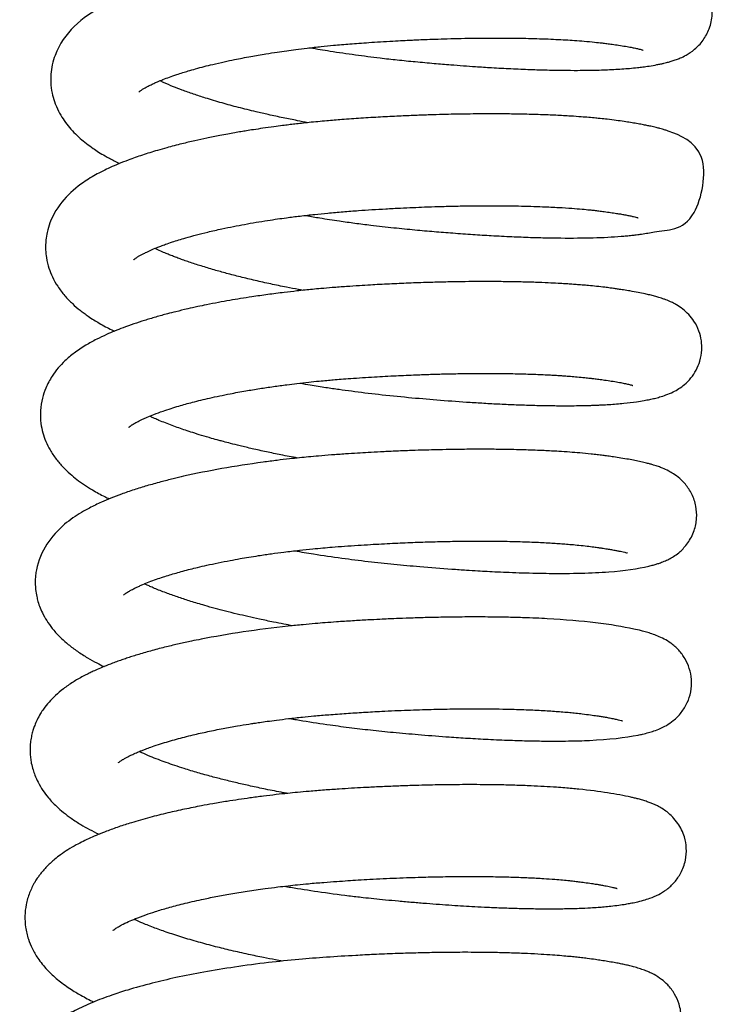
# Model space of a CAD drawing. Header units: inches. Extents: x 0 to 77643, y -44170 to 0.
# Tile 202 of 256: x 75415.67 to 75418.29, y -39687.26 to -39683.52. Entities that reach past the tile are written whole.
import ezdxf

# ---------------------------------------------------------------- set-up
doc = ezdxf.new("R2010")
doc.units = ezdxf.units.IN
doc.header["$MEASUREMENT"] = 0
doc.layers.add('FAKRO LOFT LADDERS', color=7, linetype='Continuous')

msp = doc.modelspace()

# ---------------------------------------------------------------- linework, layer by layer
at = {"layer": 'FAKRO LOFT LADDERS', "color": 7, "linetype": 'Continuous'}
for points, knots in [([(75416.76731, -39683.63048), (75416.79222, -39683.63478), (75416.84884, -39683.64409), (75416.93727, -39683.65711), (75417.02255, -39683.66804), (75417.09847, -39683.6766), (75417.16712, -39683.68337), (75417.2348, -39683.68952), (75417.29556, -39683.69456), (75417.3477, -39683.69854), (75417.39947, -39683.70219), (75417.45996, -39683.70604), (75417.52972, -39683.70981), (75417.60025, -39683.71282), (75417.6668, -39683.71487), (75417.72634, -39683.71594), (75417.77825, -39683.71619), (75417.8205, -39683.71584), (75417.85564, -39683.71514), (75417.88747, -39683.71413), (75417.91876, -39683.71273), (75417.9494, -39683.71089), (75417.97949, -39683.70855), (75418.00549, -39683.70598), (75418.03022, -39683.70301), (75418.05534, -39683.69936), (75418.07788, -39683.69544), (75418.09615, -39683.69176), (75418.10798, -39683.68911), (75418.11738, -39683.68683), (75418.12783, -39683.68408), (75418.13966, -39683.68067), (75418.15499, -39683.67557), (75418.1724, -39683.66867), (75418.19434, -39683.65814), (75418.22461, -39683.6385), (75418.25772, -39683.60461), (75418.2831, -39683.55799), (75418.29439, -39683.50592), (75418.27086, -39683.31296), (75418.12699, -39683.30208), (75418.0318, -39683.28291), (75418.00076, -39683.2778), (75417.96776, -39683.27283), (75417.93163, -39683.26788), (75417.8913, -39683.26324), (75417.8508, -39683.2594), (75417.81547, -39683.25654), (75417.77884, -39683.25395), (75417.73233, -39683.25122), (75417.67431, -39683.24864), (75417.61142, -39683.24671), (75417.548, -39683.24555), (75417.48512, -39683.2451), (75417.43019, -39683.24526), (75417.38247, -39683.24575), (75417.34181, -39683.24641), (75417.30019, -39683.24731), (75417.25968, -39683.24842), (75417.22244, -39683.24963), (75417.18849, -39683.25089), (75417.1525, -39683.25237), (75416.97868, -39683.26031), (75416.79573, -39683.27405), (75416.62319, -39683.29743), (75416.5725, -39683.30487), (75416.51792, -39683.31371), (75416.46006, -39683.32401), (75416.40627, -39683.33456), (75416.35146, -39683.34634), (75416.30073, -39683.35827), (75416.25321, -39683.37055), (75416.21184, -39683.38216), (75416.16609, -39683.39602), (75416.12741, -39683.40901), (75416.09597, -39683.4206), (75416.07866, -39683.4273), (75416.06423, -39683.43311), (75416.04826, -39683.43979), (75416.02926, -39683.44814), (75416.00927, -39683.45752), (75415.99194, -39683.46622), (75415.90581, -39683.51181), (75415.82226, -39683.58022), (75415.78805, -39683.69414), (75415.78294, -39683.72872), (75415.78241, -39683.76506), (75415.78689, -39683.80007), (75415.79705, -39683.83696), (75415.81571, -39683.88052), (75415.84792, -39683.9286), (75415.89277, -39683.97428), (75415.9327, -39684.00505), (75415.96581, -39684.0268), (75415.9861, -39684.03898), (75416.00604, -39684.0501), (75416.0242, -39684.05967), (75416.03728, -39684.06616), (75416.0442, -39684.06949)], [0.691832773, 0.691832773, 0.691832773, 0.691832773, 0.691967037, 0.692135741, 0.692300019, 0.692414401, 0.692534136, 0.692661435, 0.692773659, 0.692860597, 0.692945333, 0.693059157, 0.693199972, 0.693347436, 0.693480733, 0.693614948, 0.693736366, 0.693837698, 0.693920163, 0.694001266, 0.694086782, 0.694175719, 0.694264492, 0.694358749, 0.694426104, 0.694508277, 0.694623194, 0.69468578, 0.694734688, 0.694772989, 0.694807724, 0.694867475, 0.694935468, 0.694993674, 0.695073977, 0.695180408, 0.695285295, 0.695385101, 0.695493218, 0.695590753, 0.696461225, 0.696555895, 0.696676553, 0.696771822, 0.69686579, 0.696989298, 0.697100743, 0.697174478, 0.697247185, 0.697360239, 0.697491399, 0.697624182, 0.697750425, 0.697869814, 0.697987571, 0.698059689, 0.698133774, 0.698209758, 0.698284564, 0.698350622, 0.698407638, 0.698464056, 0.698540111, 0.699319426, 0.699393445, 0.699492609, 0.699603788, 0.699706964, 0.699831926, 0.699930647, 0.700050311, 0.70016172, 0.700252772, 0.700342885, 0.700493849, 0.70055584, 0.700599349, 0.700638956, 0.70067934, 0.700738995, 0.700809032, 0.700865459, 0.700904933, 0.701649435, 0.701746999, 0.701842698, 0.701923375, 0.702030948, 0.702119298, 0.702229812, 0.702417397, 0.702609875, 0.702790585, 0.702861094, 0.702942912, 0.702992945, 0.703048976, 0.703109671, 0.703109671, 0.703109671, 0.703109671]), ([(75416.11784, -39683.79818), (75416.11807, -39683.79797), (75416.11865, -39683.79742), (75416.11715, -39683.79875), (75416.11873, -39683.79727), (75416.12147, -39683.79504), (75416.12388, -39683.79322), (75416.1269, -39683.79106), (75416.13213, -39683.78758), (75416.13945, -39683.78317), (75416.15032, -39683.7772), (75416.16277, -39683.77088), (75416.17679, -39683.76434), (75416.1917, -39683.75781), (75416.20976, -39683.75041), (75416.23304, -39683.74159), (75416.25828, -39683.7328), (75416.28246, -39683.72499), (75416.30605, -39683.71779), (75416.33309, -39683.71003), (75416.36422, -39683.7017), (75416.40033, -39683.69271), (75416.43866, -39683.68389), (75416.47643, -39683.67589), (75416.51012, -39683.66922), (75416.54949, -39683.66187), (75416.59358, -39683.65431), (75416.63922, -39683.6472), (75416.67701, -39683.64176), (75416.71494, -39683.63666), (75416.75846, -39683.63126), (75416.80626, -39683.62593), (75416.85003, -39683.62158), (75416.88636, -39683.6183), (75416.9184, -39683.61565), (75416.95299, -39683.61306), (75416.9915, -39683.61036), (75417.03444, -39683.60758), (75417.0778, -39683.60502), (75417.11659, -39683.60295), (75417.14684, -39683.60148), (75417.174, -39683.60024), (75417.20425, -39683.59897), (75417.24292, -39683.59752), (75417.28927, -39683.59606), (75417.35703, -39683.5944), (75417.4401, -39683.59332), (75417.53186, -39683.59357), (75417.60372, -39683.59493), (75417.65842, -39683.59671), (75417.69878, -39683.59844), (75417.73556, -39683.6004), (75417.77133, -39683.60271), (75417.80834, -39683.60555), (75417.84317, -39683.60879), (75417.87146, -39683.61191), (75417.8935, -39683.61467), (75417.91468, -39683.61751), (75417.93877, -39683.62099), (75417.96277, -39683.62482), (75417.98395, -39683.62861), (75418.00102, -39683.63203), (75418.01389, -39683.63496), (75418.0219, -39683.63706), (75418.02676, -39683.63844), (75418.02955, -39683.63938), (75418.02981, -39683.63947), (75418.02982, -39683.63947)], [0.2993240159, 0.2993240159, 0.2993240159, 0.2993240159, 0.299375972, 0.2994008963, 0.2994320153, 0.2994707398, 0.2995069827, 0.2995440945, 0.2995910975, 0.2996661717, 0.2997224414, 0.2998019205, 0.2998694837, 0.2999260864, 0.2999991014, 0.3000886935, 0.3001846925, 0.3002561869, 0.3003181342, 0.3003991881, 0.3004881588, 0.3005724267, 0.3006811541, 0.3007741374, 0.3008419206, 0.3009146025, 0.3010398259, 0.3011302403, 0.3012059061, 0.301276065, 0.3013631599, 0.3014694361, 0.3015612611, 0.3016210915, 0.3016817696, 0.301747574, 0.3018212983, 0.3019039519, 0.3019948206, 0.3020708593, 0.3021274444, 0.3021695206, 0.302227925, 0.3023031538, 0.3023954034, 0.3025010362, 0.3027074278, 0.3029026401, 0.3030857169, 0.3031893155, 0.3032878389, 0.3033812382, 0.3034701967, 0.3035732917, 0.3036932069, 0.3037843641, 0.3038468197, 0.3039203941, 0.3040121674, 0.3041243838, 0.3042254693, 0.3043210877, 0.304424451, 0.3044989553, 0.3045477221, 0.3046272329, 0.3046410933, 0.3046410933, 0.3046410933, 0.3046410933]), ([(75416.75855, -39683.91464), (75416.74501, -39683.91216), (75416.71334, -39683.90619), (75416.66301, -39683.89611), (75416.6108, -39683.88487), (75416.5538, -39683.87175), (75416.49473, -39683.85707), (75416.43024, -39683.83952), (75416.37372, -39683.82261), (75416.32349, -39683.80615), (75416.28328, -39683.79182), (75416.24492, -39683.77697), (75416.21691, -39683.76512), (75416.20134, -39683.75793), (75416.19682, -39683.75577)], [0.2963008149, 0.2963008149, 0.2963008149, 0.2963008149, 0.2963827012, 0.2964936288, 0.2966133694, 0.2967144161, 0.2968667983, 0.2970148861, 0.2971771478, 0.2973002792, 0.2974308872, 0.2975348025, 0.2976734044, 0.2977327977, 0.2977327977, 0.2977327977, 0.2977327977]), ([(75416.74759, -39684.26654), (75416.74914, -39684.26681), (75416.76772, -39684.27), (75416.81089, -39684.27718), (75416.87239, -39684.2866), (75416.93691, -39684.29562), (75417.00574, -39684.30443), (75417.08186, -39684.31308), (75417.1623, -39684.32085), (75417.23718, -39684.3275), (75417.31077, -39684.3334), (75417.38296, -39684.33854), (75417.45759, -39684.34313), (75417.53083, -39684.34687), (75417.60109, -39684.34962), (75417.66291, -39684.35129), (75417.78912, -39684.3532), (75417.89017, -39684.35056), (75417.96719, -39684.34392), (75417.98612, -39684.342), (75418.00539, -39684.33975), (75418.02598, -39684.33691), (75418.04915, -39684.33332), (75418.10962, -39684.3199), (75418.228, -39684.33185), (75418.29098, -39684.00534), (75418.15636, -39683.9574), (75418.1161, -39683.94345), (75418.10447, -39683.9399), (75418.09204, -39683.9364), (75418.07771, -39683.9327), (75418.06093, -39683.92879), (75418.04337, -39683.92507), (75418.02543, -39683.92155), (75418.00479, -39683.91783), (75417.98212, -39683.91407), (75417.95645, -39683.91014), (75417.92724, -39683.90599), (75417.89687, -39683.90219), (75417.87061, -39683.89933), (75417.84734, -39683.89701), (75417.8234, -39683.89485), (75417.79185, -39683.89231), (75417.75067, -39683.88947), (75417.6994, -39683.88664), (75417.63837, -39683.88414), (75417.57393, -39683.88238), (75417.50884, -39683.88143), (75417.44969, -39683.8812), (75417.39861, -39683.88144), (75417.35407, -39683.88196), (75417.31185, -39683.88269), (75417.26793, -39683.88371), (75417.2187, -39683.88516), (75417.1641, -39683.88712), (75417.10164, -39683.88981), (75417.03282, -39683.89334), (75416.96014, -39683.89772), (75416.89184, -39683.90242), (75416.82628, -39683.90787), (75416.77545, -39683.91277), (75416.73533, -39683.91706), (75416.70964, -39683.91996), (75416.68566, -39683.92281), (75416.65913, -39683.9261), (75416.62603, -39683.93043), (75416.58894, -39683.93564), (75416.55449, -39683.94081), (75416.5271, -39683.94516), (75416.50349, -39683.94905), (75416.47956, -39683.95315), (75416.45275, -39683.95795), (75416.41713, -39683.96464), (75416.37527, -39683.97305), (75416.32734, -39683.98348), (75416.27607, -39683.99561), (75416.22947, -39684.00774), (75416.18941, -39684.01913), (75416.15866, -39684.02844), (75416.1306, -39684.03748), (75416.10327, -39684.04683), (75416.07308, -39684.05784), (75416.04073, -39684.07063), (75416.00931, -39684.0843), (75415.98249, -39684.09708), (75415.95757, -39684.10999), (75415.93266, -39684.12423), (75415.86073, -39684.17088), (75415.79663, -39684.23671), (75415.7692, -39684.32767), (75415.76362, -39684.36208), (75415.76263, -39684.39459), (75415.76636, -39684.43086), (75415.7749, -39684.46561), (75415.78952, -39684.50199), (75415.80974, -39684.53765), (75415.83515, -39684.57094), (75415.86413, -39684.60097), (75415.88936, -39684.62251), (75415.90836, -39684.63705), (75415.92725, -39684.65048), (75415.9453, -39684.66225), (75415.96774, -39684.6758), (75415.99001, -39684.68818), (75416.01, -39684.69846), (75416.02151, -39684.70408), (75416.02517, -39684.70584)], [0.704629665, 0.704629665, 0.704629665, 0.704629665, 0.704638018, 0.704729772, 0.704860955, 0.704964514, 0.705069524, 0.705222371, 0.705363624, 0.705493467, 0.705620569, 0.70576035, 0.705891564, 0.706041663, 0.706186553, 0.706317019, 0.706432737, 0.707021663, 0.707085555, 0.707148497, 0.707204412, 0.707273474, 0.707361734, 0.707459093, 0.708026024, 0.708448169, 0.708892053, 0.708945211, 0.70899887, 0.709041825, 0.709104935, 0.709183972, 0.709242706, 0.709310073, 0.709384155, 0.709462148, 0.709537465, 0.709627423, 0.709723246, 0.709792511, 0.709836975, 0.709902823, 0.709972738, 0.710067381, 0.710193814, 0.710318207, 0.710459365, 0.710589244, 0.710702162, 0.710797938, 0.710875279, 0.710947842, 0.71102811, 0.711112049, 0.711210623, 0.711317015, 0.711440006, 0.711570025, 0.711696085, 0.711797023, 0.711914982, 0.71196569, 0.712011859, 0.712053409, 0.712095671, 0.712156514, 0.712235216, 0.71230192, 0.712350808, 0.712391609, 0.712437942, 0.712490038, 0.712549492, 0.712650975, 0.712746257, 0.712851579, 0.712982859, 0.713065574, 0.713136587, 0.713208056, 0.713278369, 0.71335057, 0.713452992, 0.713549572, 0.713634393, 0.71370432, 0.713791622, 0.713881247, 0.71445167, 0.714551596, 0.71462852, 0.714726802, 0.714804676, 0.714915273, 0.715010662, 0.715124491, 0.715254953, 0.715374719, 0.715489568, 0.715545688, 0.715596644, 0.715672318, 0.715736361, 0.715814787, 0.715884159, 0.715916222, 0.715916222, 0.715916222, 0.715916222]), ([(75416.09809, -39684.43442), (75416.09811, -39684.43441), (75416.09846, -39684.43406), (75416.09982, -39684.43275), (75416.1039, -39684.42964), (75416.10393, -39684.4295), (75416.11285, -39684.42339), (75416.11985, -39684.41929), (75416.13056, -39684.41338), (75416.14409, -39684.40652), (75416.16164, -39684.39835), (75416.18166, -39684.38991), (75416.20068, -39684.38249), (75416.22037, -39684.37524), (75416.25074, -39684.3648), (75416.28946, -39684.35282), (75416.33491, -39684.34026), (75416.38057, -39684.32877), (75416.42777, -39684.31802), (75416.47475, -39684.30833), (75416.51795, -39684.30012), (75416.56109, -39684.29257), (75416.60308, -39684.28581), (75416.64162, -39684.28008), (75416.68251, -39684.27441), (75416.72935, -39684.26846), (75416.78164, -39684.26254), (75416.83609, -39684.25708), (75416.8914, -39684.25223), (75416.94755, -39684.2481), (75417.00169, -39684.24447), (75417.05495, -39684.24127), (75417.10663, -39684.23852), (75417.15565, -39684.23624), (75417.20341, -39684.23431), (75417.25559, -39684.23254), (75417.31415, -39684.23101), (75417.38549, -39684.22978), (75417.46805, -39684.22935), (75417.55983, -39684.23032), (75417.64128, -39684.23271), (75417.70796, -39684.23594), (75417.75746, -39684.23916), (75417.7962, -39684.2423), (75417.82363, -39684.24494), (75417.84441, -39684.24717), (75417.86259, -39684.2493), (75417.88392, -39684.25208), (75417.90657, -39684.25522), (75417.92693, -39684.2583), (75417.942, -39684.26076), (75417.95395, -39684.26283), (75417.96609, -39684.26505), (75417.98038, -39684.2679), (75417.99275, -39684.27067), (75418.00281, -39684.27325), (75418.00821, -39684.27484), (75418.01033, -39684.27558), (75418.01034, -39684.2756), (75418.01029, -39684.27559)], [0.2864722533, 0.2864722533, 0.2864722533, 0.2864722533, 0.2865222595, 0.2865853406, 0.2866439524, 0.2866773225, 0.2867420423, 0.2868139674, 0.286875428, 0.286939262, 0.2870359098, 0.2871296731, 0.2871909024, 0.2872544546, 0.2873419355, 0.2874955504, 0.2876091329, 0.2877212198, 0.2878545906, 0.287958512, 0.2880526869, 0.2881485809, 0.2882431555, 0.288322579, 0.2883911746, 0.2884961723, 0.2886074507, 0.2887036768, 0.2888171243, 0.2889299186, 0.2890284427, 0.2891289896, 0.2892363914, 0.2893262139, 0.2894125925, 0.2895145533, 0.2896322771, 0.289760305, 0.2899461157, 0.2901462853, 0.2903593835, 0.2905127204, 0.290644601, 0.2907552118, 0.2908443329, 0.2908955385, 0.2909546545, 0.2910248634, 0.2911174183, 0.2912076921, 0.2912718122, 0.2913147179, 0.2913752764, 0.2914557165, 0.2915569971, 0.2916384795, 0.2917248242, 0.2918004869, 0.2918187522, 0.2918187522, 0.2918187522, 0.2918187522]), ([(75416.73893, -39684.55072), (75416.73332, -39684.54969), (75416.7125, -39684.54583), (75416.67158, -39684.53792), (75416.61668, -39684.52656), (75416.55829, -39684.51351), (75416.50245, -39684.50004), (75416.45067, -39684.48658), (75416.40091, -39684.47269), (75416.35338, -39684.4584), (75416.31558, -39684.44608), (75416.2881, -39684.43658), (75416.26955, -39684.42991), (75416.2523, -39684.42347), (75416.23592, -39684.41712), (75416.21829, -39684.41001), (75416.19866, -39684.40171), (75416.18483, -39684.39546), (75416.17761, -39684.39203), (75416.17729, -39684.39188)], [0.283448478, 0.283448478, 0.283448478, 0.283448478, 0.2834824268, 0.2835748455, 0.283699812, 0.2838263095, 0.2839518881, 0.2840737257, 0.2841874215, 0.2843151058, 0.2844400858, 0.2844984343, 0.2845542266, 0.2846076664, 0.284660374, 0.2847146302, 0.2847874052, 0.2848760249, 0.2848802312, 0.2848802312, 0.2848802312, 0.2848802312]), ([(75416.72808, -39684.90264), (75416.74113, -39684.90489), (75416.77386, -39684.9104), (75416.82363, -39684.91827), (75416.87566, -39684.92591), (75416.94206, -39684.93503), (75417.02968, -39684.9458), (75417.13832, -39684.95666), (75417.25006, -39684.9664), (75417.34282, -39684.97327), (75417.41957, -39684.97811), (75417.48026, -39684.98143), (75417.5421, -39684.98423), (75417.60447, -39684.98641), (75417.66526, -39684.98781), (75417.72002, -39684.98835), (75417.76531, -39684.9882), (75417.79798, -39684.98771), (75417.8218, -39684.98713), (75417.83983, -39684.98656), (75417.85724, -39684.9859), (75417.87739, -39684.98498), (75417.91166, -39684.98305), (75417.95608, -39684.9795), (75418.00011, -39684.97412), (75418.03176, -39684.96888), (75418.05404, -39684.9646), (75418.07355, -39684.96024), (75418.09363, -39684.955), (75418.11634, -39684.94779), (75418.14049, -39684.93785), (75418.1646, -39684.92446), (75418.18763, -39684.90778), (75418.21106, -39684.88453), (75418.23166, -39684.85436), (75418.24705, -39684.81716), (75418.25344, -39684.77964), (75418.25176, -39684.7406), (75418.24173, -39684.70184), (75418.22478, -39684.66903), (75418.20253, -39684.64105), (75418.17921, -39684.62021), (75418.15966, -39684.60732), (75418.14341, -39684.59843), (75418.12792, -39684.59111), (75418.11308, -39684.58524), (75418.09971, -39684.58061), (75418.08732, -39684.57669), (75418.07273, -39684.57252), (75418.05538, -39684.56811), (75418.0349, -39684.56343), (75418.01017, -39684.55839), (75417.98262, -39684.55344), (75417.95716, -39684.54931), (75417.93733, -39684.54632), (75417.92066, -39684.54394), (75417.90343, -39684.54157), (75417.88123, -39684.53876), (75417.854, -39684.53569), (75417.82526, -39684.53285), (75417.79908, -39684.53054), (75417.7763, -39684.52874), (75417.75495, -39684.5272), (75417.73229, -39684.52571), (75417.70423, -39684.52406), (75417.66693, -39684.52219), (75417.62035, -39684.52032), (75417.56878, -39684.51884), (75417.51141, -39684.51777), (75417.45418, -39684.5173), (75417.39591, -39684.51739), (75417.3399, -39684.51793), (75417.27972, -39684.519), (75417.21272, -39684.52076), (75417.14144, -39684.52328), (75417.07959, -39684.52604), (75417.03117, -39684.52853), (75416.99315, -39684.53065), (75416.95122, -39684.53319), (75416.90288, -39684.53636), (75416.854, -39684.54), (75416.81107, -39684.54365), (75416.77681, -39684.54684), (75416.74643, -39684.54987), (75416.71078, -39684.55366), (75416.6633, -39684.55913), (75416.6063, -39684.56644), (75416.55119, -39684.57435), (75416.50333, -39684.58186), (75416.46102, -39684.589), (75416.41781, -39684.59683), (75416.37734, -39684.60473), (75416.33832, -39684.61287), (75416.29913, -39684.62157), (75416.26116, -39684.63064), (75416.22874, -39684.63893), (75416.20347, -39684.64572), (75416.18118, -39684.65197), (75416.15926, -39684.6584), (75416.13118, -39684.667), (75416.09674, -39684.67826), (75416.04805, -39684.69573), (75416.00111, -39684.71495), (75415.95471, -39684.737), (75415.91367, -39684.75941), (75415.873, -39684.78666), (75415.83878, -39684.81547), (75415.81084, -39684.84483), (75415.78538, -39684.87858), (75415.76464, -39684.91698), (75415.74969, -39684.96131), (75415.74256, -39685.00669), (75415.74416, -39685.05142), (75415.7522, -39685.09079), (75415.76395, -39685.12456), (75415.78078, -39685.15842), (75415.80284, -39685.19129), (75415.82866, -39685.22121), (75415.85504, -39685.24635), (75415.88199, -39685.26836), (75415.91045, -39685.28868), (75415.9453, -39685.31057), (75415.97721, -39685.328), (75415.99919, -39685.33884), (75416.00511, -39685.34169)], [0.717435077, 0.717435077, 0.717435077, 0.717435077, 0.717505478, 0.71761091, 0.717700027, 0.717780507, 0.717960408, 0.718159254, 0.718351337, 0.718555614, 0.718666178, 0.718782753, 0.71890505, 0.719032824, 0.719165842, 0.719294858, 0.719402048, 0.719486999, 0.719536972, 0.719584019, 0.719628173, 0.719676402, 0.719749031, 0.719919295, 0.720081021, 0.720187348, 0.720273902, 0.720350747, 0.720434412, 0.720534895, 0.720642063, 0.720716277, 0.7207852, 0.720863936, 0.720938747, 0.721010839, 0.721093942, 0.721161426, 0.721234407, 0.721320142, 0.721388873, 0.721463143, 0.721546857, 0.721591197, 0.721645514, 0.721727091, 0.721780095, 0.721823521, 0.721891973, 0.721967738, 0.722039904, 0.722141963, 0.722250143, 0.722332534, 0.722392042, 0.72243748, 0.722482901, 0.722541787, 0.722624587, 0.722703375, 0.722763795, 0.722819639, 0.722868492, 0.722915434, 0.722977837, 0.723060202, 0.723162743, 0.723276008, 0.723378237, 0.723505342, 0.723607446, 0.72370748, 0.723815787, 0.723935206, 0.724066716, 0.724193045, 0.724259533, 0.724319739, 0.7243915, 0.724478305, 0.724572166, 0.724647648, 0.724704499, 0.724753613, 0.724809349, 0.724895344, 0.725009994, 0.725121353, 0.725203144, 0.725282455, 0.725366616, 0.725458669, 0.725527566, 0.725607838, 0.7257068, 0.725777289, 0.725827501, 0.725880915, 0.725934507, 0.725985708, 0.726088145, 0.72619775, 0.726376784, 0.726494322, 0.726631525, 0.726784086, 0.726918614, 0.727024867, 0.727134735, 0.72727555, 0.727381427, 0.727506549, 0.727634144, 0.727730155, 0.727823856, 0.727923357, 0.728043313, 0.728160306, 0.728266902, 0.72836367, 0.728465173, 0.728569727, 0.728712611, 0.72876434, 0.72876434, 0.72876434, 0.72876434]), ([(75416.07854, -39685.07048), (75416.07853, -39685.07049), (75416.07875, -39685.07024), (75416.08095, -39685.06807), (75416.08832, -39685.06282), (75416.09219, -39685.06029), (75416.09649, -39685.05762), (75416.10178, -39685.05454), (75416.10979, -39685.05012), (75416.11999, -39685.04488), (75416.13268, -39685.03877), (75416.15025, -39685.03088), (75416.17552, -39685.02057), (75416.20601, -39685.00938), (75416.23778, -39684.99885), (75416.2746, -39684.98758), (75416.32236, -39684.97435), (75416.38717, -39684.95856), (75416.45514, -39684.94424), (75416.51939, -39684.93238), (75416.57434, -39684.92327), (75416.62665, -39684.91544), (75416.67383, -39684.90906), (75416.71854, -39684.90355), (75416.75926, -39684.89896), (75416.79734, -39684.89507), (75416.8285, -39684.89214), (75416.85639, -39684.8897), (75416.88643, -39684.88726), (75416.93837, -39684.88344), (75417.00796, -39684.87886), (75417.09095, -39684.87434), (75417.162, -39684.8712), (75417.2241, -39684.86899), (75417.28237, -39684.86738), (75417.34682, -39684.86614), (75417.41817, -39684.86552), (75417.49122, -39684.86579), (75417.5604, -39684.86699), (75417.62239, -39684.86893), (75417.66822, -39684.87103), (75417.69996, -39684.87283), (75417.71948, -39684.87406), (75417.73722, -39684.8753), (75417.75729, -39684.87681), (75417.78141, -39684.87884), (75417.80629, -39684.88124), (75417.82689, -39684.88349), (75417.84457, -39684.88559), (75417.863, -39684.88799), (75417.8856, -39684.8911), (75417.9104, -39684.89483), (75417.9341, -39684.8988), (75417.95132, -39684.90206), (75417.96258, -39684.9044), (75417.97053, -39684.90617), (75417.97791, -39684.90795), (75417.9845, -39684.9097), (75417.98891, -39684.91103), (75417.99019, -39684.91148), (75417.9902, -39684.91148)], [0.2736201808, 0.2736201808, 0.2736201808, 0.2736201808, 0.2736515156, 0.2737914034, 0.2738427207, 0.2738827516, 0.2739187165, 0.2739649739, 0.2740156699, 0.2740765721, 0.274128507, 0.2742095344, 0.2743138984, 0.274436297, 0.274535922, 0.2746227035, 0.2747696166, 0.2749361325, 0.2751212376, 0.2752530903, 0.2753683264, 0.2754774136, 0.2755827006, 0.275658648, 0.2757478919, 0.2758258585, 0.2758835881, 0.2759306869, 0.2759885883, 0.2760580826, 0.2762311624, 0.2763889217, 0.2765357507, 0.2766430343, 0.276752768, 0.2768805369, 0.2770310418, 0.2771932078, 0.2773473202, 0.2774926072, 0.2776275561, 0.2776863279, 0.2777380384, 0.277782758, 0.2778313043, 0.2779069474, 0.2779927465, 0.2780587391, 0.27810484, 0.2781704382, 0.2782521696, 0.2783538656, 0.2784680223, 0.2785702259, 0.2786238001, 0.2786752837, 0.2787375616, 0.2788055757, 0.2788759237, 0.2789501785, 0.2789501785, 0.2789501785, 0.2789501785]), ([(75416.71933, -39685.1868), (75416.69788, -39685.18287), (75416.65792, -39685.17522), (75416.60052, -39685.16336), (75416.54883, -39685.15189), (75416.50374, -39685.1412), (75416.46756, -39685.13214), (75416.44117, -39685.12523), (75416.41715, -39685.11875), (75416.38914, -39685.11094), (75416.35573, -39685.10113), (75416.32266, -39685.09085), (75416.29407, -39685.08148), (75416.26812, -39685.07255), (75416.24276, -39685.06338), (75416.21745, -39685.0537), (75416.19534, -39685.04471), (75416.17788, -39685.03721), (75416.16622, -39685.03197), (75416.16006, -39685.02908), (75416.15769, -39685.02796)], [0.2705968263, 0.2705968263, 0.2705968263, 0.2705968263, 0.2707266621, 0.2708414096, 0.2709566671, 0.2710592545, 0.2711406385, 0.271203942, 0.2712439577, 0.2713119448, 0.2714089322, 0.271496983, 0.2715737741, 0.2716456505, 0.2717215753, 0.2718043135, 0.2718893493, 0.271949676, 0.2719976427, 0.2720286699, 0.2720286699, 0.2720286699, 0.2720286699]), ([(75416.70907, -39685.53882), (75416.7324, -39685.54284), (75416.79117, -39685.55254), (75416.88403, -39685.56617), (75416.9861, -39685.57908), (75417.08503, -39685.58953), (75417.19153, -39685.59923), (75417.28327, -39685.60651), (75417.35606, -39685.61145), (75417.40038, -39685.61417), (75417.43962, -39685.61637), (75417.47953, -39685.61838), (75417.52422, -39685.62034), (75417.57336, -39685.62211), (75417.62398, -39685.62344), (75417.74469, -39685.62535), (75417.90606, -39685.62155), (75418.01574, -39685.60596), (75418.06723, -39685.5929), (75418.08156, -39685.58873), (75418.0976, -39685.58332), (75418.11178, -39685.57778), (75418.13162, -39685.56822), (75418.15016, -39685.55702), (75418.17263, -39685.54008), (75418.20128, -39685.50964), (75418.2246, -39685.46526), (75418.23454, -39685.41608), (75418.23141, -39685.36772), (75418.21614, -39685.32278), (75418.19243, -39685.28736), (75418.1673, -39685.26245), (75418.14575, -39685.2468), (75418.12387, -39685.23428), (75418.10524, -39685.22585), (75418.0865, -39685.21877), (75418.07135, -39685.21385), (75418.05651, -39685.20955), (75418.04083, -39685.20542), (75418.02156, -39685.20088), (75417.999, -39685.19615), (75417.97379, -39685.19141), (75417.94686, -39685.18684), (75417.9203, -39685.18276), (75417.89698, -39685.17943), (75417.87635, -39685.17668), (75417.85526, -39685.17412), (75417.82635, -39685.17092), (75417.79204, -39685.16764), (75417.75084, -39685.16432), (75417.70604, -39685.1613), (75417.65119, -39685.15836), (75417.58525, -39685.15582), (75417.51657, -39685.1542), (75417.44886, -39685.15344), (75417.38544, -39685.1534), (75417.32517, -39685.15395), (75417.27262, -39685.15486), (75417.22792, -39685.15592), (75417.18608, -39685.15714), (75417.14005, -39685.15872), (75417.08857, -39685.16082), (75417.03612, -39685.16331), (75416.98864, -39685.16587), (75416.94444, -39685.16848), (75416.89802, -39685.17146), (75416.84886, -39685.17494), (75416.80202, -39685.1788), (75416.7619, -39685.18247), (75416.7249, -39685.18614), (75416.68548, -39685.19038), (75416.63913, -39685.1958), (75416.49832, -39685.21395), (75416.36461, -39685.23766), (75416.24415, -39685.26606), (75416.19744, -39685.27797), (75416.1479, -39685.29184), (75416.09792, -39685.30732), (75416.05249, -39685.32299), (75416.01157, -39685.33868), (75415.97078, -39685.35601), (75415.93426, -39685.37354), (75415.89794, -39685.39358), (75415.8665, -39685.41376), (75415.79406, -39685.46855), (75415.73785, -39685.54533), (75415.72474, -39685.63445), (75415.72359, -39685.65939), (75415.72523, -39685.68642), (75415.72897, -39685.70968), (75415.73487, -39685.73299), (75415.74284, -39685.75612), (75415.75527, -39685.78324), (75415.77244, -39685.81204), (75415.79543, -39685.84229), (75415.82136, -39685.8696), (75415.85136, -39685.89595), (75415.88385, -39685.92024), (75415.92072, -39685.94368), (75415.95469, -39685.96252), (75415.97625, -39685.97329), (75415.98548, -39685.97772)], [0.730285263, 0.730285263, 0.730285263, 0.730285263, 0.730411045, 0.730599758, 0.730775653, 0.7309463, 0.731119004, 0.731339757, 0.731441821, 0.731522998, 0.731590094, 0.731667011, 0.731755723, 0.731856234, 0.731967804, 0.732076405, 0.732652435, 0.733188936, 0.733260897, 0.733321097, 0.733375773, 0.733456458, 0.733516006, 0.733574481, 0.733640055, 0.733737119, 0.733843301, 0.733936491, 0.734023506, 0.734118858, 0.734213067, 0.734284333, 0.734365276, 0.734430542, 0.734525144, 0.734591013, 0.734668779, 0.734723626, 0.734783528, 0.734871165, 0.734958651, 0.735045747, 0.735143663, 0.735233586, 0.735298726, 0.735353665, 0.735411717, 0.735473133, 0.735583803, 0.735675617, 0.73577363, 0.735898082, 0.736042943, 0.736193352, 0.736314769, 0.73643877, 0.736553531, 0.73664898, 0.736725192, 0.736794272, 0.736872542, 0.736969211, 0.737065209, 0.737147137, 0.737217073, 0.737295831, 0.737389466, 0.737474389, 0.737542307, 0.737601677, 0.737671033, 0.737753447, 0.737852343, 0.738442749, 0.738528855, 0.738633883, 0.738757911, 0.738877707, 0.739005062, 0.739115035, 0.739219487, 0.739363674, 0.739461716, 0.739574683, 0.739690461, 0.740263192, 0.740314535, 0.740396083, 0.740457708, 0.740529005, 0.740580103, 0.740649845, 0.740727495, 0.740825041, 0.740931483, 0.741054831, 0.741155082, 0.74128118, 0.741410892, 0.741522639, 0.74160331, 0.74160331, 0.74160331, 0.74160331]), ([(75416.05892, -39685.7066), (75416.05891, -39685.70661), (75416.0591, -39685.70641), (75416.06148, -39685.70418), (75416.06736, -39685.69983), (75416.07363, -39685.69569), (75416.08129, -39685.6911), (75416.09263, -39685.68489), (75416.10566, -39685.67837), (75416.11884, -39685.67224), (75416.13485, -39685.66525), (75416.15617, -39685.65661), (75416.18225, -39685.64699), (75416.20879, -39685.638), (75416.23365, -39685.63016), (75416.25837, -39685.62283), (75416.2844, -39685.61556), (75416.31168, -39685.6084), (75416.34178, -39685.60096), (75416.37697, -39685.59282), (75416.41784, -39685.58407), (75416.46019, -39685.57575), (75416.49903, -39685.56871), (75416.53518, -39685.56258), (75416.57474, -39685.55631), (75416.61927, -39685.54983), (75416.6709, -39685.54299), (75416.72296, -39685.53683), (75416.77253, -39685.53164), (75416.81395, -39685.52775), (75416.85411, -39685.52432), (75416.89843, -39685.52099), (75416.94705, -39685.51765), (75417.00797, -39685.51386), (75417.07747, -39685.51012), (75417.1561, -39685.50671), (75417.23225, -39685.50419), (75417.30981, -39685.50246), (75417.39071, -39685.5016), (75417.47358, -39685.50185), (75417.5527, -39685.50332), (75417.6231, -39685.5058), (75417.67355, -39685.50844), (75417.70905, -39685.51075), (75417.73381, -39685.51258), (75417.75991, -39685.51476), (75417.78837, -39685.51747), (75417.81655, -39685.52059), (75417.84088, -39685.52373), (75417.85906, -39685.52623), (75417.87234, -39685.52815), (75417.88316, -39685.52978), (75417.89547, -39685.53171), (75417.91041, -39685.5342), (75417.92528, -39685.5369), (75417.93862, -39685.53955), (75417.94929, -39685.54185), (75417.95957, -39685.54433), (75417.96705, -39685.5464), (75417.97007, -39685.54737), (75417.97063, -39685.54757), (75417.97063, -39685.54757)], [0.2607654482, 0.2607654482, 0.2607654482, 0.2607654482, 0.2607960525, 0.2609170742, 0.2609840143, 0.2610456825, 0.2611076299, 0.2611816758, 0.2612548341, 0.2613130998, 0.2613723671, 0.2614652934, 0.2615684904, 0.2616539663, 0.2617284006, 0.2617995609, 0.2618724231, 0.2619478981, 0.2620199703, 0.2621067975, 0.262210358, 0.262313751, 0.2623995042, 0.2624693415, 0.2625499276, 0.2626526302, 0.2627481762, 0.2628661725, 0.2629655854, 0.263041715, 0.2631090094, 0.2631994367, 0.263298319, 0.2633892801, 0.2635500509, 0.2636984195, 0.2638452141, 0.263997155, 0.2641624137, 0.2643422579, 0.2645255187, 0.2646922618, 0.2648427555, 0.2649082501, 0.2649768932, 0.2650487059, 0.2651344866, 0.2652362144, 0.2653220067, 0.2653868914, 0.2654361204, 0.2654755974, 0.2655214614, 0.2655958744, 0.2656732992, 0.2657422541, 0.2658155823, 0.2659048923, 0.2659782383, 0.2660549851, 0.2660976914, 0.2660976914, 0.2660976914, 0.2660976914]), ([(75416.69992, -39685.82292), (75416.68906, -39685.82093), (75416.66479, -39685.81638), (75416.62291, -39685.80815), (75416.57706, -39685.79858), (75416.53118, -39685.78838), (75416.48789, -39685.7782), (75416.44677, -39685.76796), (75416.40585, -39685.75717), (75416.36114, -39685.74468), (75416.3154, -39685.73094), (75416.26816, -39685.71556), (75416.22338, -39685.69971), (75416.18843, -39685.6861), (75416.16376, -39685.67568), (75416.14942, -39685.66935), (75416.14166, -39685.66573), (75416.13813, -39685.66405)], [0.2577451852, 0.2577451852, 0.2577451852, 0.2577451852, 0.2578108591, 0.2578928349, 0.2580033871, 0.2580992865, 0.2581883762, 0.258289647, 0.2583792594, 0.2584768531, 0.2586121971, 0.2587360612, 0.258864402, 0.2590104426, 0.2590791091, 0.2591307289, 0.2591767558, 0.2591767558, 0.2591767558, 0.2591767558]), ([(75416.68975, -39686.17495), (75416.7062, -39686.17779), (75416.7567, -39686.18623), (75416.83505, -39686.19809), (75416.92421, -39686.20993), (75417.008, -39686.21973), (75417.09643, -39686.2285), (75417.19323, -39686.23709), (75417.28394, -39686.24406), (75417.3681, -39686.24959), (75417.44514, -39686.25387), (75417.5234, -39686.25726), (75417.59546, -39686.2594), (75417.65516, -39686.26035), (75417.704, -39686.26051), (75417.74698, -39686.26013), (75417.78767, -39686.25923), (75417.88882, -39686.25549), (75417.96848, -39686.24664), (75418.0298, -39686.23351), (75418.04974, -39686.2285), (75418.07124, -39686.22196), (75418.09392, -39686.21332), (75418.11842, -39686.20097), (75418.14516, -39686.18322), (75418.17454, -39686.15453), (75418.19814, -39686.11639), (75418.21219, -39686.07279), (75418.21485, -39686.02797), (75418.20636, -39685.98451), (75418.18911, -39685.94625), (75418.16369, -39685.91267), (75418.13513, -39685.88845), (75418.10777, -39685.87201), (75418.08569, -39685.86187), (75418.06366, -39685.85365), (75418.04282, -39685.84722), (75418.01987, -39685.8411), (75417.96576, -39685.82871), (75417.85953, -39685.81092), (75417.72061, -39685.79892), (75417.62159, -39685.79407), (75417.57009, -39685.79211), (75417.50938, -39685.79052), (75417.4394, -39685.78955), (75417.36469, -39685.78945), (75417.2904, -39685.79021), (75417.22172, -39685.7916), (75417.16035, -39685.79339), (75417.10824, -39685.79528), (75417.06636, -39685.79706), (75417.02688, -39685.7989), (75416.98175, -39685.80123), (75416.92666, -39685.80442), (75416.87253, -39685.80793), (75416.82541, -39685.81136), (75416.78326, -39685.81482), (75416.73642, -39685.81907), (75416.58597, -39685.83442), (75416.44179, -39685.85597), (75416.32081, -39685.88049), (75416.29301, -39685.88642), (75416.26929, -39685.89169), (75416.24556, -39685.89719), (75416.22059, -39685.90322), (75416.19423, -39685.90989), (75416.1678, -39685.91692), (75416.14193, -39685.92416), (75416.11801, -39685.93119), (75416.09579, -39685.93804), (75416.07566, -39685.94453), (75416.05654, -39685.95096), (75416.03696, -39685.95783), (75416.01314, -39685.96661), (75415.98659, -39685.97706), (75415.96104, -39685.98795), (75415.94101, -39685.9971), (75415.92347, -39686.00557), (75415.90539, -39686.01481), (75415.88632, -39686.02531), (75415.86065, -39686.04076), (75415.83175, -39686.06071), (75415.80164, -39686.086), (75415.7766, -39686.11155), (75415.75796, -39686.13488), (75415.74291, -39686.15765), (75415.73152, -39686.1784), (75415.72265, -39686.19869), (75415.71624, -39686.21691), (75415.71119, -39686.23498), (75415.70718, -39686.2552), (75415.70456, -39686.27884), (75415.70425, -39686.30178), (75415.706, -39686.32411), (75415.70945, -39686.34612), (75415.71496, -39686.36808), (75415.72343, -39686.39249), (75415.73536, -39686.41881), (75415.75253, -39686.44761), (75415.77577, -39686.4783), (75415.80197, -39686.50594), (75415.83125, -39686.53152), (75415.86179, -39686.5545), (75415.89541, -39686.57626), (75415.92975, -39686.5958), (75415.95384, -39686.60804), (75415.96642, -39686.61408)], [0.743124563, 0.743124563, 0.743124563, 0.743124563, 0.743213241, 0.743395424, 0.743539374, 0.74368164, 0.743834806, 0.74400446, 0.744196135, 0.744327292, 0.744474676, 0.744638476, 0.744794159, 0.744925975, 0.745032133, 0.745131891, 0.745236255, 0.745339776, 0.745941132, 0.746011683, 0.74610825, 0.746197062, 0.746298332, 0.74637467, 0.746461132, 0.746560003, 0.746649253, 0.746731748, 0.746823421, 0.746905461, 0.746985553, 0.747071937, 0.747171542, 0.747261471, 0.747362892, 0.747456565, 0.747545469, 0.747623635, 0.747742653, 0.748214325, 0.748665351, 0.748759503, 0.748867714, 0.748992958, 0.749131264, 0.749280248, 0.749418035, 0.749542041, 0.749652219, 0.749745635, 0.749817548, 0.749872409, 0.749952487, 0.750053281, 0.750159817, 0.750235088, 0.75030009, 0.750381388, 0.750482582, 0.751102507, 0.751176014, 0.751227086, 0.751276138, 0.751326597, 0.751380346, 0.751440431, 0.751503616, 0.751562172, 0.75162269, 0.751676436, 0.751726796, 0.751775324, 0.751824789, 0.751882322, 0.751969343, 0.752049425, 0.752107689, 0.752153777, 0.752214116, 0.752280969, 0.75234317, 0.752473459, 0.75258811, 0.752688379, 0.752783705, 0.752842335, 0.752915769, 0.752978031, 0.753021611, 0.753070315, 0.753126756, 0.753184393, 0.753255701, 0.753306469, 0.753360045, 0.753431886, 0.753487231, 0.753568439, 0.753669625, 0.753769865, 0.753899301, 0.754002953, 0.754111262, 0.754233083, 0.754337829, 0.754447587, 0.754447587, 0.754447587, 0.754447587]), ([(75416.03935, -39686.34268), (75416.03938, -39686.34267), (75416.04025, -39686.34179), (75416.04317, -39686.33916), (75416.05119, -39686.33362), (75416.0542, -39686.33174), (75416.05724, -39686.32986), (75416.06348, -39686.32621), (75416.07108, -39686.32207), (75416.08014, -39686.31741), (75416.09166, -39686.3118), (75416.10624, -39686.3052), (75416.12187, -39686.29864), (75416.13543, -39686.29327), (75416.15018, -39686.28767), (75416.1708, -39686.28026), (75416.19797, -39686.27121), (75416.22881, -39686.26178), (75416.25945, -39686.25309), (75416.29041, -39686.2449), (75416.32938, -39686.23527), (75416.37776, -39686.22435), (75416.43417, -39686.21297), (75416.48669, -39686.20347), (75416.52627, -39686.19695), (75416.55449, -39686.19257), (75416.57746, -39686.18915), (75416.60584, -39686.18512), (75416.64213, -39686.18029), (75416.68673, -39686.17483), (75416.73418, -39686.16962), (75416.78521, -39686.16462), (75416.84054, -39686.15985), (75416.9034, -39686.15532), (75416.9704, -39686.15099), (75417.04824, -39686.14667), (75417.13433, -39686.14281), (75417.22408, -39686.13993), (75417.32098, -39686.138), (75417.4275, -39686.13752), (75417.52882, -39686.13918), (75417.6105, -39686.14219), (75417.67221, -39686.14555), (75417.71781, -39686.14889), (75417.75107, -39686.15184), (75417.77556, -39686.15429), (75417.80222, -39686.15731), (75417.82908, -39686.16084), (75417.85232, -39686.16414), (75417.87093, -39686.16699), (75417.88711, -39686.16965), (75417.9041, -39686.17267), (75417.92101, -39686.17601), (75417.93607, -39686.17938), (75417.94556, -39686.18194), (75417.94912, -39686.183), (75417.95101, -39686.18364), (75417.9511, -39686.18367), (75417.9511, -39686.18367)], [0.247916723, 0.247916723, 0.247916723, 0.247916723, 0.2479878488, 0.2481088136, 0.2481559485, 0.2481893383, 0.2482203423, 0.2482637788, 0.2483234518, 0.2483626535, 0.2484173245, 0.2484994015, 0.2485653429, 0.2486127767, 0.2486582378, 0.2487294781, 0.2488292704, 0.2489230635, 0.2490087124, 0.2490908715, 0.2491744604, 0.2493116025, 0.2494469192, 0.249568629, 0.249662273, 0.2497030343, 0.2497481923, 0.2498067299, 0.2498794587, 0.249970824, 0.2500763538, 0.2501619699, 0.2502712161, 0.2503987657, 0.2505250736, 0.2506568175, 0.2508467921, 0.2510233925, 0.2511844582, 0.2514292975, 0.2516872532, 0.2518572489, 0.252013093, 0.2521598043, 0.2522346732, 0.2523067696, 0.2523874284, 0.2524969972, 0.2525892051, 0.2526528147, 0.2527238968, 0.2528028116, 0.2529005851, 0.2530080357, 0.2531206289, 0.2531740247, 0.25324099, 0.2532527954, 0.2532527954, 0.2532527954, 0.2532527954]), ([(75416.68032, -39686.459), (75416.6752, -39686.45806), (75416.64744, -39686.45292), (75416.60033, -39686.4437), (75416.54204, -39686.43134), (75416.48976, -39686.41944), (75416.44069, -39686.4075), (75416.39078, -39686.39453), (75416.33982, -39686.38029), (75416.29322, -39686.36618), (75416.25365, -39686.35328), (75416.22092, -39686.3419), (75416.18979, -39686.33038), (75416.15793, -39686.31772), (75416.13435, -39686.30754), (75416.12144, -39686.30151), (75416.11836, -39686.30004)], [0.2448944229, 0.2448944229, 0.2448944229, 0.2448944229, 0.2449253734, 0.2450626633, 0.2451842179, 0.2452939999, 0.2454030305, 0.2455141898, 0.2456421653, 0.2457752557, 0.2458752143, 0.2459682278, 0.2460610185, 0.2461649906, 0.2462874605, 0.2463271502, 0.2463271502, 0.2463271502, 0.2463271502]), ([(75416.66926, -39686.81088), (75416.67717, -39686.81225), (75416.71905, -39686.81937), (75416.80003, -39686.83207), (75416.8921, -39686.84448), (75416.96302, -39686.85283), (75417.00938, -39686.85786), (75417.05422, -39686.86232), (75417.10348, -39686.86693), (75417.15537, -39686.8715), (75417.20721, -39686.87574), (75417.2566, -39686.87947), (75417.30364, -39686.88274), (75417.34825, -39686.88558), (75417.39367, -39686.88819), (75417.44311, -39686.89071), (75417.49962, -39686.89312), (75417.56034, -39686.89507), (75417.6178, -39686.89622), (75417.6658, -39686.89658), (75417.70241, -39686.89646), (75417.73119, -39686.8961), (75417.75868, -39686.89553), (75417.79221, -39686.89449), (75417.82657, -39686.89288), (75417.8575, -39686.89087), (75417.8831, -39686.88881), (75417.90952, -39686.88622), (75417.9372, -39686.88284), (75417.96178, -39686.87903), (75417.98329, -39686.87522), (75418.0056, -39686.8707), (75418.0297, -39686.86483), (75418.05709, -39686.85629), (75418.08519, -39686.84484), (75418.11817, -39686.82516), (75418.14881, -39686.79757), (75418.17519, -39686.76004), (75418.19181, -39686.71473), (75418.19537, -39686.66707), (75418.18852, -39686.62785), (75418.17627, -39686.59656), (75418.16127, -39686.57072), (75418.14055, -39686.54621), (75418.12347, -39686.53103), (75418.09951, -39686.51456), (75418.08618, -39686.50748), (75418.07197, -39686.50068), (75418.05905, -39686.49531), (75418.04432, -39686.48992), (75418.02801, -39686.48474), (75418.01286, -39686.48049), (75417.99688, -39686.47645), (75417.93653, -39686.46252), (75417.85915, -39686.45008), (75417.76018, -39686.44052), (75417.73169, -39686.43807), (75417.6966, -39686.43542), (75417.65405, -39686.43273), (75417.60179, -39686.43011), (75417.5424, -39686.42791), (75417.47809, -39686.42639), (75417.41535, -39686.42566), (75417.35968, -39686.42557), (75417.31185, -39686.42586), (75417.26991, -39686.42639), (75417.23052, -39686.42711), (75417.18895, -39686.42808), (75417.14158, -39686.42946), (75417.0864, -39686.43143), (75417.02793, -39686.43396), (75416.97269, -39686.43675), (75416.92311, -39686.43956), (75416.87348, -39686.44266), (75416.81997, -39686.44632), (75416.7672, -39686.45057), (75416.72097, -39686.45479), (75416.67931, -39686.45897), (75416.63613, -39686.46369), (75416.58813, -39686.46945), (75416.54054, -39686.47572), (75416.49484, -39686.48229), (75416.44776, -39686.48958), (75416.40094, -39686.49747), (75416.34697, -39686.50734), (75416.28969, -39686.51881), (75416.22394, -39686.53349), (75416.15617, -39686.55051), (75416.09435, -39686.5682), (75416.04022, -39686.58569), (75415.9874, -39686.60468), (75415.94294, -39686.62306), (75415.90583, -39686.64058), (75415.87743, -39686.65522), (75415.84875, -39686.67192), (75415.82154, -39686.69025), (75415.80039, -39686.70664), (75415.78367, -39686.7212), (75415.77065, -39686.73372), (75415.75903, -39686.74607), (75415.74916, -39686.75758), (75415.74029, -39686.76892), (75415.73119, -39686.78169), (75415.71756, -39686.80325), (75415.70158, -39686.83575), (75415.68873, -39686.87912), (75415.68379, -39686.92344), (75415.68642, -39686.96815), (75415.69624, -39687.00952), (75415.71238, -39687.04891), (75415.73057, -39687.08013), (75415.75024, -39687.10665), (75415.76867, -39687.1277), (75415.78823, -39687.14709), (75415.8092, -39687.16535), (75415.83106, -39687.18233), (75415.85474, -39687.19878), (75415.87654, -39687.21249), (75415.9061, -39687.22972), (75415.92949, -39687.24184), (75415.9465, -39687.25001)], [0.755966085, 0.755966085, 0.755966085, 0.755966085, 0.756008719, 0.756191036, 0.756397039, 0.756491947, 0.756563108, 0.756640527, 0.756728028, 0.7568237, 0.75691717, 0.757007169, 0.757092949, 0.757177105, 0.757257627, 0.757352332, 0.757464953, 0.757595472, 0.757728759, 0.75783794, 0.757922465, 0.757988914, 0.758049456, 0.758129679, 0.758249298, 0.758331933, 0.758400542, 0.758482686, 0.758581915, 0.758677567, 0.758748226, 0.758834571, 0.758953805, 0.75905831, 0.759186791, 0.759288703, 0.759382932, 0.759471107, 0.759572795, 0.759660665, 0.759743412, 0.759800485, 0.759858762, 0.759927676, 0.760002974, 0.760058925, 0.760127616, 0.760173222, 0.760226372, 0.760290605, 0.760363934, 0.76044059, 0.760497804, 0.760552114, 0.761174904, 0.761241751, 0.76130866, 0.761386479, 0.761494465, 0.761603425, 0.761732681, 0.761870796, 0.761993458, 0.762099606, 0.762187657, 0.762260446, 0.762330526, 0.76240214, 0.762484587, 0.76258352, 0.762694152, 0.762791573, 0.762872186, 0.762952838, 0.763050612, 0.763151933, 0.763230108, 0.763295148, 0.763373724, 0.763461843, 0.76355556, 0.763635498, 0.763717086, 0.763822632, 0.763906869, 0.764037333, 0.764172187, 0.76432533, 0.764490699, 0.764612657, 0.76473654, 0.764914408, 0.7649996, 0.765083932, 0.765189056, 0.76528609, 0.765370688, 0.76542399, 0.765480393, 0.765528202, 0.765570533, 0.765610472, 0.765650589, 0.765702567, 0.765822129, 0.765945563, 0.766059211, 0.76617002, 0.766295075, 0.766396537, 0.766516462, 0.766598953, 0.766679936, 0.766760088, 0.76684053, 0.766923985, 0.767008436, 0.767081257, 0.767144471, 0.767293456, 0.767293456, 0.767293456, 0.767293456]), ([(75416.01975, -39686.9788), (75416.01973, -39686.97881), (75416.02028, -39686.97822), (75416.02469, -39686.97441), (75416.03513, -39686.96727), (75416.0525, -39686.95741), (75416.07591, -39686.94591), (75416.10619, -39686.93294), (75416.14026, -39686.92004), (75416.18146, -39686.90621), (75416.22847, -39686.89213), (75416.28672, -39686.87673), (75416.34781, -39686.86262), (75416.40876, -39686.85019), (75416.46662, -39686.83958), (75416.52876, -39686.82941), (75416.58869, -39686.82076), (75416.64068, -39686.8141), (75416.68206, -39686.80926), (75416.72075, -39686.80511), (75416.76579, -39686.80069), (75416.8155, -39686.7964), (75416.86543, -39686.79273), (75416.90886, -39686.78978), (75416.9506, -39686.78716), (75416.99554, -39686.78458), (75417.04406, -39686.7821), (75417.09454, -39686.77985), (75417.14194, -39686.77805), (75417.1853, -39686.77668), (75417.22357, -39686.77569), (75417.26166, -39686.7749), (75417.3036, -39686.77427), (75417.3527, -39686.77387), (75417.40927, -39686.77391), (75417.472, -39686.77463), (75417.53527, -39686.77618), (75417.59656, -39686.77857), (75417.6491, -39686.78145), (75417.69158, -39686.78447), (75417.72379, -39686.7872), (75417.74737, -39686.78949), (75417.76752, -39686.79167), (75417.7867, -39686.79394), (75417.80954, -39686.79694), (75417.8319, -39686.80009), (75417.85071, -39686.80298), (75417.86334, -39686.80505), (75417.8723, -39686.80659), (75417.88072, -39686.80809), (75417.89057, -39686.80994), (75417.90155, -39686.81216), (75417.91103, -39686.81425), (75417.91864, -39686.81608), (75417.92428, -39686.81756), (75417.92907, -39686.81893), (75417.93114, -39686.81962), (75417.93144, -39686.81973), (75417.93145, -39686.81973)], [0.2350636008, 0.2350636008, 0.2350636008, 0.2350636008, 0.2351213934, 0.2352436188, 0.2353592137, 0.2354662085, 0.2356035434, 0.2357166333, 0.2358580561, 0.2359784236, 0.2361220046, 0.2362756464, 0.2364507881, 0.2365775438, 0.2367033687, 0.2368387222, 0.2369787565, 0.2370773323, 0.2371555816, 0.2372271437, 0.2373071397, 0.2374204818, 0.2375167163, 0.2375959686, 0.2376708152, 0.2377569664, 0.2378546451, 0.2379506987, 0.2380495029, 0.2381312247, 0.2382060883, 0.2382769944, 0.2383599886, 0.2384613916, 0.2385811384, 0.2387189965, 0.2388726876, 0.2390142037, 0.2391609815, 0.2392748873, 0.2393612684, 0.2394406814, 0.2394924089, 0.2395551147, 0.2396318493, 0.2397319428, 0.2398080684, 0.2398629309, 0.2398980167, 0.2399354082, 0.2399887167, 0.2400527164, 0.2401240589, 0.2401823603, 0.2402322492, 0.2402942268, 0.2403686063, 0.2403933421, 0.2403933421, 0.2403933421, 0.2403933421]), ([(75416.6618, -39687.09528), (75416.65282, -39687.09364), (75416.62878, -39687.08916), (75416.58554, -39687.08071), (75416.52929, -39687.06896), (75416.46841, -39687.05518), (75416.40487, -39687.03956), (75416.34195, -39687.02268), (75416.27903, -39687.0041), (75416.23122, -39686.98847), (75416.19612, -39686.97607), (75416.17173, -39686.967), (75416.14872, -39686.95795), (75416.13036, -39686.95031), (75416.11692, -39686.94447), (75416.10731, -39686.94015), (75416.10167, -39686.93751), (75416.099, -39686.93623)], [0.2320402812, 0.2320402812, 0.2320402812, 0.2320402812, 0.2320945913, 0.2321863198, 0.2323067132, 0.2324482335, 0.2325815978, 0.2327362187, 0.2328954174, 0.2330594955, 0.2331305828, 0.2332071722, 0.2332874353, 0.2333591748, 0.2334019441, 0.2334390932, 0.2334740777, 0.2334740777, 0.2334740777, 0.2334740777]), ([(75416.64982, -39687.44699), (75416.66134, -39687.44898), (75416.70667, -39687.45663), (75416.79083, -39687.46965), (75416.89015, -39687.48283), (75416.9911, -39687.4943), (75417.0852, -39687.50326), (75417.17152, -39687.5106), (75417.23799, -39687.51564), (75417.29131, -39687.51932), (75417.34879, -39687.5229), (75417.41716, -39687.52657), (75417.48308, -39687.52933), (75417.54021, -39687.53109), (75417.58258, -39687.532), (75417.61765, -39687.53246), (75417.6451, -39687.53261), (75417.66542, -39687.5326), (75417.68148, -39687.53252), (75417.69886, -39687.53236), (75417.72232, -39687.532), (75417.75081, -39687.53129), (75417.77944, -39687.53025), (75417.80449, -39687.52904), (75417.82635, -39687.52773), (75417.84649, -39687.52629), (75417.86547, -39687.52469), (75417.88313, -39687.52297), (75417.89882, -39687.52121), (75417.91364, -39687.51935), (75417.92883, -39687.5172), (75417.94765, -39687.5142), (75417.96565, -39687.51093), (75417.98013, -39687.50795), (75417.99221, -39687.50524), (75418.00462, -39687.50217), (75418.01786, -39687.49849), (75418.03128, -39687.49422), (75418.04465, -39687.48935), (75418.06027, -39687.48272), (75418.07609, -39687.47476), (75418.09371, -39687.46352), (75418.10732, -39687.4531), (75418.12163, -39687.44009), (75418.13651, -39687.42318), (75418.15096, -39687.40177), (75418.16272, -39687.37707), (75418.17196, -39687.3461), (75418.1761, -39687.30543), (75418.16891, -39687.26063), (75418.14938, -39687.21701), (75418.12483, -39687.18559), (75418.09706, -39687.16147), (75418.07313, -39687.14668), (75418.05237, -39687.13665), (75418.03396, -39687.12921), (75418.01438, -39687.12257), (75417.99557, -39687.11714), (75417.97532, -39687.11203), (75417.95768, -39687.10805), (75417.93926, -39687.10424), (75417.91853, -39687.10031), (75417.89597, -39687.0964), (75417.87236, -39687.09265), (75417.8465, -39687.08883), (75417.82149, -39687.0854), (75417.79613, -39687.08233), (75417.77354, -39687.07984), (75417.74907, -39687.07739), (75417.72003, -39687.0748), (75417.68434, -39687.07202), (75417.64094, -39687.06919), (75417.58933, -39687.06651), (75417.53158, -39687.06429), (75417.47221, -39687.06276), (75417.41672, -39687.06195), (75417.36791, -39687.06167), (75417.32376, -39687.06173), (75417.28081, -39687.06207), (75417.22893, -39687.0628), (75417.16506, -39687.0642), (75417.08911, -39687.06661), (75417.01289, -39687.06978), (75416.92568, -39687.07425), (75416.83045, -39687.08005), (75416.71971, -39687.08876), (75416.60273, -39687.1009), (75416.48152, -39687.11687), (75416.36423, -39687.13609), (75416.26003, -39687.1567), (75416.16329, -39687.17934), (75416.08281, -39687.20164), (75416.00752, -39687.22599), (75415.94016, -39687.25147), (75415.87794, -39687.27998), (75415.82312, -39687.31096), (75415.78643, -39687.33764), (75415.76192, -39687.35928), (75415.74789, -39687.373), (75415.73432, -39687.38788), (75415.72297, -39687.40193), (75415.71347, -39687.4151), (75415.70382, -39687.42993), (75415.69382, -39687.44776), (75415.68535, -39687.46637), (75415.67961, -39687.4817), (75415.67533, -39687.49512), (75415.67108, -39687.51142), (75415.66761, -39687.53033), (75415.66545, -39687.55193), (75415.66505, -39687.57741), (75415.6676, -39687.60398), (75415.67282, -39687.62909), (75415.67973, -39687.65258), (75415.68956, -39687.67725), (75415.70225, -39687.70143), (75415.71825, -39687.7265), (75415.73851, -39687.75259), (75415.76923, -39687.7845), (75415.80357, -39687.81309), (75415.84389, -39687.84091), (75415.88295, -39687.86399), (75415.91519, -39687.88056), (75415.93314, -39687.88906), (75415.93654, -39687.89065)], [0.76881303, 0.76881303, 0.76881303, 0.76881303, 0.768875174, 0.769056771, 0.769259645, 0.769396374, 0.769586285, 0.769755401, 0.769858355, 0.769948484, 0.77005051, 0.770181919, 0.770342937, 0.770445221, 0.770538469, 0.770616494, 0.770679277, 0.770726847, 0.770759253, 0.770793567, 0.770851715, 0.770932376, 0.771011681, 0.771080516, 0.771140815, 0.771199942, 0.771259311, 0.77131493, 0.771367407, 0.771413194, 0.771463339, 0.77152574, 0.77162255, 0.771672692, 0.771716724, 0.771769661, 0.771828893, 0.771887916, 0.771941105, 0.771994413, 0.772068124, 0.772118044, 0.772158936, 0.772204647, 0.77225359, 0.772305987, 0.772363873, 0.772416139, 0.772494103, 0.772596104, 0.772678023, 0.772772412, 0.772849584, 0.772948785, 0.773024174, 0.773095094, 0.773182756, 0.773278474, 0.773353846, 0.773423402, 0.773492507, 0.773564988, 0.773651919, 0.773729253, 0.773795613, 0.773885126, 0.773947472, 0.774005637, 0.774066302, 0.774137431, 0.774224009, 0.774324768, 0.774439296, 0.774567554, 0.774692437, 0.774801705, 0.77489511, 0.774973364, 0.775051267, 0.775134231, 0.775258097, 0.775396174, 0.775538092, 0.775658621, 0.775851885, 0.776034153, 0.776240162, 0.776475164, 0.776698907, 0.776914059, 0.777108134, 0.777326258, 0.777477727, 0.777681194, 0.777882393, 0.778052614, 0.778226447, 0.778280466, 0.778338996, 0.77839707, 0.778453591, 0.778493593, 0.778534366, 0.77860053, 0.778661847, 0.778699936, 0.778732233, 0.778774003, 0.778832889, 0.778883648, 0.778944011, 0.779032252, 0.779093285, 0.779147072, 0.779229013, 0.77931025, 0.779373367, 0.779481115, 0.77959584, 0.779757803, 0.779878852, 0.780014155, 0.780140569, 0.780169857, 0.780169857, 0.780169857, 0.780169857])]:
    msp.add_open_spline(points, degree=3, knots=knots, dxfattribs=at)

doc.saveas('drawing.dxf')
